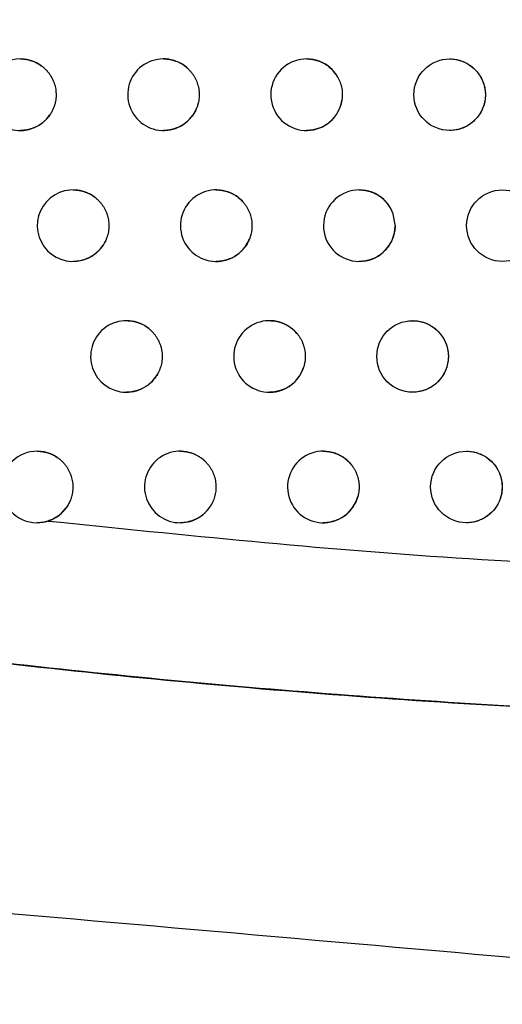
# Model space of a CAD drawing. Header units: millimetres. Extents: x -0.387 to 0.594, y -0.166 to 0.447.
# Tile 49 of 109: x 0.204 to 0.211, y 0.036 to 0.05. Entities that reach past the tile are written whole.
import ezdxf

# ---------------------------------------------------------------- set-up
doc = ezdxf.new("R2010")
doc.units = ezdxf.units.MM
doc.layers.add('FORMAT', color=7, linetype='Continuous')

msp = doc.modelspace()

# ---------------------------------------------------------------- linework, layer by layer
at = {"layer": 'FORMAT', "color": 7, "linetype": 'Continuous', "lineweight": 25}
msp.add_line((0.209251, 0.047377), (0.209286, 0.047186), dxfattribs=at)
for centre in [(0.210049, 0.049022), (0.210786, 0.047192), (0.209531, 0.045364), (0.210283, 0.04354)]:
    msp.add_circle(centre, 0.0005, dxfattribs=at)
for centre, radius, start, end in [((0.204049, 0.049022), 0.0005, 54.16473, 325.784627), ((0.206049, 0.049022), 0.0005, 45.592023, 334.941083), ((0.208049, 0.049022), 0.0005000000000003, 29.010662, 351.885486), ((0.204786, 0.047192), 0.0004999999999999, 52.478159, 327.768165), ((0.206786, 0.047192), 0.0005, 43.006543, 337.780026), ((0.208786, 0.047192), 0.0005, 21.724212, 359.362611), ((0.205531, 0.045364), 0.0005, 50.646512, 329.886805), ((0.207531, 0.045364), 0.0005, 40.071123, 340.956112), ((0.204283, 0.04354), 0.0005, 55.800517, 324.38361), ((0.206283, 0.04354), 0.0005000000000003, 48.64568, 332.16415), ((0.208283, 0.04354), 0.0005000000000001, 36.660304, 344.594055)]:
    msp.add_arc(centre, radius, start, end, dxfattribs=at)
for points, knots in [([(0.2099162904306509, 0.0572193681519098), (0.2110211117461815, 0.0543623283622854), (0.2129511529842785, 0.0493712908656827), (0.2150007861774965, 0.0444281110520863), (0.215877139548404, 0.0423145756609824)], [0, 0, 0, 0, 0.5724340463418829, 1, 1, 1, 1]), ([(0.2040486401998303, 0.0495217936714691), (0.2040497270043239, 0.0495218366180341), (0.204064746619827, 0.0495224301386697), (0.204093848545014, 0.0495202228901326), (0.2041358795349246, 0.049514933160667), (0.2041778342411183, 0.0495055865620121), (0.2042272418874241, 0.0494900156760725), (0.2042832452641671, 0.0494657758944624), (0.2043218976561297, 0.0494401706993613), (0.2043413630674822, 0.0494272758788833)], [0, 0, 0, 0, 0.0104629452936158, 0.1445976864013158, 0.2796674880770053, 0.4176955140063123, 0.5567500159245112, 0.7767785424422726, 1, 1, 1, 1]), ([(0.2043413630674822, 0.0494272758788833), (0.2043522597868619, 0.0494190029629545), (0.2043741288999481, 0.049402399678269), (0.2044044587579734, 0.049373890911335), (0.2044328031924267, 0.0493427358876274), (0.2044583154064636, 0.0493092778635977), (0.2044883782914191, 0.0492621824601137), (0.2045124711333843, 0.0492114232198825), (0.204529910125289, 0.0491582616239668), (0.2045395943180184, 0.0491175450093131), (0.2045458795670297, 0.0490762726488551), (0.2045487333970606, 0.0490341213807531), (0.2045480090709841, 0.0489919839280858), (0.204543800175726, 0.0489503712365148), (0.2045361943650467, 0.0489093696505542), (0.2045250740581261, 0.0488686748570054), (0.2045094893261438, 0.0488264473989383), (0.2044891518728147, 0.0487831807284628), (0.2044711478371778, 0.0487549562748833), (0.2044620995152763, 0.0487407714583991)], [0, 0, 0, 0, 0.0533781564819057, 0.1071270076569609, 0.1620449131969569, 0.2173667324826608, 0.2707448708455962, 0.3793143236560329, 0.4346354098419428, 0.4880198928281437, 0.5417749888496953, 0.5966989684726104, 0.6520268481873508, 0.7054144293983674, 0.7591727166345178, 0.8141002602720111, 0.8694318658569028, 0.9343801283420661, 1, 1, 1, 1]), ([(0.2060486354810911, 0.0495217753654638), (0.2060498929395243, 0.0495218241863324), (0.2060650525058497, 0.0495224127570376), (0.2060942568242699, 0.0495201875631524), (0.2061361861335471, 0.0495148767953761), (0.206178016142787, 0.0495055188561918), (0.2062187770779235, 0.04949273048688), (0.2062579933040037, 0.0494766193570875), (0.2062956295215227, 0.0494573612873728), (0.2063319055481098, 0.049434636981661), (0.2063666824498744, 0.049408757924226), (0.2063878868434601, 0.0493890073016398), (0.2063985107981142, 0.049379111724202)], [0, 0, 0, 0, 0.0097667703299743, 0.1177454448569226, 0.2264763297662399, 0.3375854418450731, 0.4495190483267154, 0.5571559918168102, 0.6655470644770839, 0.7763257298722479, 0.8879333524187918, 1, 1, 1, 1]), ([(0.2080486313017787, 0.0495217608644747), (0.2080500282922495, 0.0495218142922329), (0.2080653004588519, 0.0495223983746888), (0.2080945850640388, 0.0495201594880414), (0.2081364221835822, 0.0495148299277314), (0.2081781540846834, 0.049505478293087), (0.2082188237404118, 0.0494927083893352), (0.208257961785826, 0.0494766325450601), (0.2082955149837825, 0.0494574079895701), (0.2083317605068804, 0.0494347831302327), (0.2083770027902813, 0.0494008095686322), (0.208417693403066, 0.049361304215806), (0.2084528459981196, 0.0493172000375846), (0.2084723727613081, 0.0492881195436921), (0.2084826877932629, 0.0492700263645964), (0.2084858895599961, 0.0492644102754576)], [0, 0, 0, 0, 0.0079026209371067, 0.0863929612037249, 0.165429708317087, 0.2461929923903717, 0.3275543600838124, 0.4058523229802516, 0.4846976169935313, 0.5652740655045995, 0.6464508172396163, 0.8032580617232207, 0.8828622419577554, 0.9636406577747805, 1, 1, 1, 1]), ([(0.2100486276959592, 0.0495217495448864), (0.2100501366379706, 0.0495218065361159), (0.2100654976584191, 0.0495223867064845), (0.2100948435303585, 0.0495201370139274), (0.2101366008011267, 0.0495147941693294), (0.2101782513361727, 0.0495054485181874), (0.2102322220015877, 0.0494884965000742), (0.2102837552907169, 0.049464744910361), (0.2103316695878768, 0.0494348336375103), (0.2103767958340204, 0.0494009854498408), (0.2104174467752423, 0.0493615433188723), (0.2104526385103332, 0.049317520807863), (0.2104839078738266, 0.0492707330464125), (0.2105091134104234, 0.0492201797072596), (0.210527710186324, 0.0491671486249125), (0.2105390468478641, 0.0491228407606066), (0.2105470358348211, 0.0490742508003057), (0.210548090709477, 0.04903943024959), (0.2105486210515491, 0.049021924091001)], [0, 0, 0, 0, 0.0057849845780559, 0.0588911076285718, 0.1123666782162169, 0.1670090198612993, 0.2220552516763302, 0.3287446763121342, 0.3829033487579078, 0.4378578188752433, 0.5441756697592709, 0.5981461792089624, 0.6529099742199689, 0.75883759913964, 0.812608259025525, 0.8671669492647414, 0.9332177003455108, 0.9999999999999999, 0.9999999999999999, 0.9999999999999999, 0.9999999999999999]), ([(0.2063985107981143, 0.049379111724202), (0.206408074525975, 0.0493692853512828), (0.2064272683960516, 0.0493495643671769), (0.2064530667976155, 0.0493167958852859), (0.2064765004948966, 0.0492817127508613), (0.2064967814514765, 0.0492447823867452), (0.2065195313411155, 0.0491936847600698), (0.2065358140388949, 0.0491398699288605), (0.206545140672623, 0.0490846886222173), (0.2065486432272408, 0.0490429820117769), (0.2065486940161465, 0.0490012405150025), (0.2065452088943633, 0.0489591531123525), (0.2065389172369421, 0.048921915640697), (0.2065288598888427, 0.0488806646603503), (0.2065170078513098, 0.0488447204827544), (0.2065054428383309, 0.0488188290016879), (0.2065015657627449, 0.0488101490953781)], [0, 0, 0, 0, 0.0668163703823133, 0.1340967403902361, 0.2028404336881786, 0.2720897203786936, 0.3389060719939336, 0.474808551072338, 0.5440571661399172, 0.6108790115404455, 0.6781648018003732, 0.7469138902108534, 0.8161686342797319, 0.8617631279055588, 0.9536572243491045, 1, 1, 1, 1]), ([(0.2084858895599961, 0.0492644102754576), (0.2084981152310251, 0.0492396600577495), (0.2085229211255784, 0.0491894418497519), (0.2085427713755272, 0.0491097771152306), (0.208551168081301, 0.0490294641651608), (0.2085461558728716, 0.0489776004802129), (0.2085436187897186, 0.0489513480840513)], [0, 0, 0, 0, 0.2553096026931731, 0.5180233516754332, 0.7560327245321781, 0.9999999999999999, 0.9999999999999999, 0.9999999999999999, 0.9999999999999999]), ([(0.2105486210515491, 0.049021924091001), (0.2105473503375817, 0.0489942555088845), (0.2105454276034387, 0.0489523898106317), (0.210533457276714, 0.0488974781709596), (0.2105172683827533, 0.0488436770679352), (0.2104942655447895, 0.0487922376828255), (0.2104651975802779, 0.0487443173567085), (0.2104321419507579, 0.0486989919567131), (0.2103934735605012, 0.0486580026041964), (0.210350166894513, 0.0486223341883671), (0.2103039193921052, 0.0485904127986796), (0.210253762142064, 0.0485644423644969), (0.2102009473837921, 0.0485450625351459), (0.2101601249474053, 0.0485338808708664), (0.2101185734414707, 0.0485263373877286), (0.2100814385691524, 0.0485223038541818), (0.2100580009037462, 0.0485223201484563), (0.210048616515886, 0.0485223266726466)], [0, 0, 0, 0, 0.1053665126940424, 0.1594314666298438, 0.2138943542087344, 0.3196412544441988, 0.3733133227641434, 0.4277636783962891, 0.5337548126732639, 0.5875483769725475, 0.642119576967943, 0.7485123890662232, 0.8025108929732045, 0.8572915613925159, 0.910312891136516, 0.9640894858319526, 0.9999999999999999, 0.9999999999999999, 0.9999999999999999, 0.9999999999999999]), ([(0.2085436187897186, 0.0489513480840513), (0.2085408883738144, 0.0489354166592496), (0.2085354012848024, 0.0489034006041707), (0.2085180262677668, 0.0488457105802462), (0.2084943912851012, 0.0487924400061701), (0.2084653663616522, 0.0487445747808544), (0.2084323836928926, 0.0486992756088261), (0.2083937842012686, 0.0486582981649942), (0.2083505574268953, 0.0486226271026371), (0.2083158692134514, 0.0485986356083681), (0.2082794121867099, 0.0485777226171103), (0.2082413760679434, 0.0485599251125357), (0.2082015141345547, 0.048545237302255), (0.2081605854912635, 0.0485339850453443), (0.2081191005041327, 0.0485264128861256), (0.2080818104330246, 0.048522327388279), (0.2080582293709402, 0.0485223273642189), (0.2080486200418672, 0.0485223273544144)], [0, 0, 0, 0, 0.0676232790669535, 0.1358968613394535, 0.2518703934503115, 0.3107315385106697, 0.3704442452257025, 0.4868016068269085, 0.5458537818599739, 0.6057566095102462, 0.6638869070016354, 0.72241817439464, 0.7822119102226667, 0.8424410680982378, 0.9008079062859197, 0.9595790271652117, 1, 1, 1, 1]), ([(0.2044620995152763, 0.0487407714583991), (0.2044550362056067, 0.0487308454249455), (0.2044399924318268, 0.0487097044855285), (0.2044138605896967, 0.0486796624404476), (0.2043841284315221, 0.0486503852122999), (0.2043516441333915, 0.0486234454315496), (0.2043169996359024, 0.0485993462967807), (0.204280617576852, 0.048578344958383), (0.2042426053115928, 0.0485604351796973), (0.2042027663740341, 0.0485456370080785), (0.2041618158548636, 0.0485342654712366), (0.2041202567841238, 0.0485265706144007), (0.2040825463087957, 0.0485223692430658), (0.2040585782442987, 0.048522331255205), (0.2040486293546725, 0.0485223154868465)], [0, 0, 0, 0, 0.074806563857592, 0.1593265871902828, 0.2444255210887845, 0.3313415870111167, 0.4188819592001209, 0.5041914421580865, 0.5900865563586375, 0.6778232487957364, 0.7661942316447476, 0.8521053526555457, 0.9386104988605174, 1, 1, 1, 1]), ([(0.2065015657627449, 0.0488101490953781), (0.2064927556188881, 0.048792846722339), (0.2064750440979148, 0.0487580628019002), (0.2064443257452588, 0.0487149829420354), (0.2064135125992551, 0.0486792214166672), (0.2063836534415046, 0.0486499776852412), (0.2063511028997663, 0.0486230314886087), (0.2063163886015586, 0.0485989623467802), (0.206279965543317, 0.0485780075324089), (0.2062419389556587, 0.0485601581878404), (0.2062020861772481, 0.0485454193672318), (0.2061611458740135, 0.0485341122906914), (0.2061196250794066, 0.0485264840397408), (0.2060821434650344, 0.0485223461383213), (0.2060583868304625, 0.0485223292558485), (0.20604862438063, 0.0485223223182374)], [0, 0, 0, 0, 0.1023678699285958, 0.2057958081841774, 0.2785531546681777, 0.3518103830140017, 0.4266383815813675, 0.5020067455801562, 0.575289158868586, 0.6490759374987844, 0.7244498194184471, 0.8003707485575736, 0.8740521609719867, 0.948243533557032, 0.9999999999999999, 0.9999999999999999, 0.9999999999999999, 0.9999999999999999]), ([(0.2047863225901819, 0.0476915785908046), (0.204787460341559, 0.0476916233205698), (0.2048025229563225, 0.0476922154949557), (0.20483165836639, 0.0476900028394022), (0.2048736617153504, 0.0476847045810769), (0.2049155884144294, 0.047675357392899), (0.204967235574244, 0.0476590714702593), (0.2050276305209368, 0.0476324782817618), (0.2050696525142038, 0.0476030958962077), (0.2050908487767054, 0.0475882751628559)], [0, 0, 0, 0, 0.0104619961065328, 0.1385056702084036, 0.2674418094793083, 0.3992009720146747, 0.5319394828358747, 0.7639061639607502, 1, 1, 1, 1]), ([(0.2067863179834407, 0.0476915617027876), (0.2067876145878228, 0.0476916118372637), (0.2068028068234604, 0.0476921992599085), (0.2068320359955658, 0.0476899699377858), (0.2068739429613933, 0.0476846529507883), (0.2069157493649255, 0.0476752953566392), (0.2069564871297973, 0.0476625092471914), (0.2069956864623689, 0.0476464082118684), (0.2070332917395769, 0.0476271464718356), (0.2070695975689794, 0.0476044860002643), (0.2071013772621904, 0.047580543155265), (0.2071288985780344, 0.047556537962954), (0.2071442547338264, 0.0475406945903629), (0.2071519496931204, 0.04753275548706)], [0, 0, 0, 0, 0.0095166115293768, 0.1115055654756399, 0.2142048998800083, 0.3191499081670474, 0.4248733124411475, 0.5265556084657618, 0.6289499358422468, 0.7335980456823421, 0.8390284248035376, 0.9193372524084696, 1, 1, 1, 1]), ([(0.2087863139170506, 0.047691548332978), (0.2087877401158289, 0.0476916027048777), (0.2088030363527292, 0.047692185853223), (0.2088323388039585, 0.0476899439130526), (0.2088741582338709, 0.0476846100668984), (0.2089158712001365, 0.0476752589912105), (0.2089565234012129, 0.0476624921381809), (0.2089956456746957, 0.0476464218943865), (0.2090331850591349, 0.047627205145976), (0.2090694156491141, 0.0476045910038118), (0.2091146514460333, 0.0475706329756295), (0.2091553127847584, 0.047531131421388), (0.2091905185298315, 0.0474870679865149), (0.2092139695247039, 0.0474518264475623), (0.2092344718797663, 0.0474150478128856), (0.2092453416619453, 0.0473895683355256), (0.2092507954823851, 0.0473767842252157)], [0, 0, 0, 0, 0.0072075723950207, 0.0773025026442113, 0.1478853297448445, 0.2200096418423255, 0.2926678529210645, 0.3626005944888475, 0.433021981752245, 0.5049886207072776, 0.5774909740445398, 0.7175890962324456, 0.788710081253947, 0.8608793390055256, 0.930197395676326, 1, 1, 1, 1]), ([(0.2050908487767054, 0.0475882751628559), (0.2051015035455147, 0.0475796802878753), (0.2051228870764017, 0.0475624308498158), (0.2051523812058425, 0.047533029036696), (0.205179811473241, 0.0475010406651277), (0.2052043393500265, 0.0474668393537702), (0.2052257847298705, 0.0474309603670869), (0.2052441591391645, 0.0473935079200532), (0.2052595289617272, 0.0473541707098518), (0.2052714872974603, 0.0473137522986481), (0.205279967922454, 0.0472727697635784), (0.2052850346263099, 0.0472313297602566), (0.2052866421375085, 0.0471891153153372), (0.2052846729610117, 0.0471470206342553), (0.2052792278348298, 0.0471055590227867), (0.2052704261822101, 0.0470647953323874), (0.2052580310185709, 0.0470244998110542), (0.205239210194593, 0.0469768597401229), (0.2052206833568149, 0.0469447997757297), (0.2052092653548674, 0.046925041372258)], [0, 0, 0, 0, 0.0556955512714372, 0.1117778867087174, 0.1690800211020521, 0.2268036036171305, 0.2824991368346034, 0.3385813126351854, 0.3958828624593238, 0.4536057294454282, 0.5093074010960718, 0.5653957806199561, 0.6227038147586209, 0.6804332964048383, 0.7361373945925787, 0.7922282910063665, 0.8495392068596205, 0.9072717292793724, 1, 1, 1, 1]), ([(0.2071519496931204, 0.04753275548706), (0.2071610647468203, 0.0475225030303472), (0.2071793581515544, 0.047501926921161), (0.2072036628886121, 0.0474680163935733), (0.2072254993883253, 0.0474319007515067), (0.2072441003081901, 0.0473940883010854), (0.2072593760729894, 0.0473551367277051), (0.2072713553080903, 0.0473151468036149), (0.2072800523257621, 0.0472738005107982), (0.2072851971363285, 0.0472319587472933), (0.2072868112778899, 0.0471901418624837), (0.2072849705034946, 0.0471484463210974), (0.2072795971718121, 0.0471065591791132), (0.2072712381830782, 0.0470681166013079), (0.2072610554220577, 0.047033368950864), (0.2072531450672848, 0.047012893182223), (0.2072491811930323, 0.0470026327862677)], [0, 0, 0, 0, 0.0723731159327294, 0.1452488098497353, 0.2197095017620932, 0.2947178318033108, 0.3670909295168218, 0.4399664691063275, 0.514426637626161, 0.5894343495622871, 0.6618123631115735, 0.7346929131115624, 0.8091584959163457, 0.8841718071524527, 0.9419585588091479, 1, 1, 1, 1]), ([(0.2092862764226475, 0.0471861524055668), (0.2092847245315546, 0.0471593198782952), (0.2092815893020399, 0.0471051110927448), (0.2092601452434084, 0.0470255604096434), (0.2092320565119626, 0.0469621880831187), (0.2092030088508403, 0.0469143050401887), (0.2091700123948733, 0.0468690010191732), (0.2091313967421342, 0.0468280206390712), (0.2090881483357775, 0.0467923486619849), (0.2090419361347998, 0.0467603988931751), (0.208991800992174, 0.046734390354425), (0.2089389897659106, 0.0467149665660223), (0.2088981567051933, 0.0467037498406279), (0.2088566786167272, 0.046696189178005), (0.2088194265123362, 0.0466921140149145), (0.2087958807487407, 0.046692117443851), (0.2087863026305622, 0.0466921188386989)], [0, 0, 0, 0, 0.1029378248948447, 0.2079615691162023, 0.3143282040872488, 0.3683137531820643, 0.4230807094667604, 0.5297769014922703, 0.5839264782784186, 0.6388566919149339, 0.7460890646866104, 0.8005122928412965, 0.8557223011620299, 0.9092097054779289, 0.963067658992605, 1, 1, 1, 1]), ([(0.2052092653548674, 0.046925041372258), (0.2052043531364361, 0.0469175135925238), (0.2051945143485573, 0.0469024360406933), (0.2051753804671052, 0.0468770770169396), (0.2051514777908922, 0.0468493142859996), (0.2051216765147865, 0.0468200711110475), (0.2050891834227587, 0.0467931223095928), (0.2050545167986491, 0.0467690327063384), (0.2050181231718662, 0.046748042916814), (0.2049801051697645, 0.046730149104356), (0.2049402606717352, 0.0467153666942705), (0.2048993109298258, 0.0467040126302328), (0.2048577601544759, 0.046696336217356), (0.2048201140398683, 0.0466921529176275), (0.2047962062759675, 0.0466921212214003), (0.2047863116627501, 0.0466921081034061)], [0, 0, 0, 0, 0.0533064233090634, 0.1067685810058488, 0.1884317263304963, 0.2706546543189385, 0.3546351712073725, 0.4392197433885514, 0.521600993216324, 0.604548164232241, 0.6892752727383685, 0.7746155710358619, 0.8575416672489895, 0.9410413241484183, 1, 1, 1, 1]), ([(0.2072491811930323, 0.0470026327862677), (0.2072394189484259, 0.0469812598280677), (0.2072197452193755, 0.0469381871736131), (0.2071846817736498, 0.0468878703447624), (0.2071511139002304, 0.0468489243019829), (0.2071212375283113, 0.0468196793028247), (0.2070886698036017, 0.0467927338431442), (0.2070539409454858, 0.0467686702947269), (0.2070175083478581, 0.046747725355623), (0.2069794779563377, 0.0467298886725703), (0.2069396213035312, 0.0467151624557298), (0.2068986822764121, 0.0467038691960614), (0.2068571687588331, 0.046696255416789), (0.2068197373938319, 0.0466921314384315), (0.2067960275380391, 0.0466921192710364), (0.2067863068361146, 0.0466921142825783)], [0, 0, 0, 0, 0.1186510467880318, 0.2391159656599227, 0.3088632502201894, 0.3790900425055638, 0.4508239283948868, 0.523076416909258, 0.5932961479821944, 0.6639994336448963, 0.736224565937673, 0.8089743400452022, 0.879551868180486, 0.9506179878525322, 1, 1, 1, 1]), ([(0.2055312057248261, 0.0458642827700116), (0.2055323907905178, 0.0458643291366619), (0.2055474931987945, 0.0458649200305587), (0.2055766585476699, 0.0458627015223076), (0.2056186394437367, 0.0458573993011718), (0.2056605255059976, 0.0458480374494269), (0.2057012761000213, 0.0458352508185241), (0.2057404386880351, 0.0458191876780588), (0.2057779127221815, 0.0457999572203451), (0.2058142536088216, 0.0457775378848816), (0.2058368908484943, 0.0457598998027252), (0.2058482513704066, 0.045751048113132)], [0, 0, 0, 0, 0.0103865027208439, 0.1323649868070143, 0.2551935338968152, 0.38071057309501, 0.5071600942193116, 0.6281754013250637, 0.7500321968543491, 0.8745534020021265, 1, 1, 1, 1]), ([(0.2075312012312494, 0.0458642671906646), (0.2075325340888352, 0.0458643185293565), (0.2075477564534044, 0.0458649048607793), (0.2075770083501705, 0.0458626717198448), (0.2076188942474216, 0.0458573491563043), (0.2076606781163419, 0.0458479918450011), (0.2077013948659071, 0.0458352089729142), (0.2077405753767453, 0.0458191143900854), (0.2077781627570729, 0.0457998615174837), (0.2078144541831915, 0.0457772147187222), (0.2078495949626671, 0.0457507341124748), (0.207883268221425, 0.0457207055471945), (0.2079036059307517, 0.0456977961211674), (0.2079138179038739, 0.0456862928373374)], [0, 0, 0, 0, 0.0092079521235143, 0.1051626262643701, 0.2017855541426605, 0.3005207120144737, 0.3999878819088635, 0.4956687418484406, 0.5920192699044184, 0.690489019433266, 0.7896941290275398, 0.8944011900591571, 1, 1, 1, 1]), ([(0.2095311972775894, 0.0458642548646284), (0.2095326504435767, 0.0458643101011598), (0.2095479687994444, 0.0458648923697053), (0.2095772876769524, 0.0458626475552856), (0.2096190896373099, 0.0458573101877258), (0.2096607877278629, 0.0458479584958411), (0.2097148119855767, 0.0458309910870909), (0.2097663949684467, 0.0458072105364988), (0.2098143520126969, 0.0457772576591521), (0.2098594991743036, 0.0457433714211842), (0.2099001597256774, 0.0457038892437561), (0.2099353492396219, 0.0456598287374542), (0.2099665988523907, 0.0456130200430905), (0.2099917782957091, 0.0455624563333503), (0.2100103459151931, 0.0455094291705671), (0.2100216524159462, 0.0454651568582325), (0.2100296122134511, 0.0454166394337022), (0.2100306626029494, 0.0453818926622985), (0.2100311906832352, 0.0453644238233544)], [0, 0, 0, 0, 0.0055744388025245, 0.0587622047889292, 0.1123201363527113, 0.1670474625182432, 0.2221797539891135, 0.3289923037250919, 0.3832147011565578, 0.4382353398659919, 0.5445868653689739, 0.5985758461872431, 0.6533599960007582, 0.7592246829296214, 0.8129643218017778, 0.867492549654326, 0.9333822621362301, 0.9999999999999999, 0.9999999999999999, 0.9999999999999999, 0.9999999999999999]), ([(0.2058482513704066, 0.045751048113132), (0.2058586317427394, 0.0457421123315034), (0.2058794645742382, 0.04572417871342), (0.205908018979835, 0.0456938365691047), (0.2059344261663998, 0.04566097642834), (0.205957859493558, 0.0456259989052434), (0.2059781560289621, 0.0455894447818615), (0.205995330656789, 0.0455514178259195), (0.2060094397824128, 0.0455116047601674), (0.2060201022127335, 0.0454708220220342), (0.2060272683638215, 0.0454295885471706), (0.2060310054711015, 0.0453880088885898), (0.2060312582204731, 0.0453457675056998), (0.2060279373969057, 0.045303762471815), (0.2060211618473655, 0.0452625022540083), (0.206011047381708, 0.0452220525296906), (0.2059973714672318, 0.0451821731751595), (0.2059815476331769, 0.0451457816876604), (0.2059691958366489, 0.0451234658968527), (0.2059637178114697, 0.0451135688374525)], [0, 0, 0, 0, 0.0584256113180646, 0.1172569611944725, 0.1773678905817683, 0.2379209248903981, 0.296346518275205, 0.3551777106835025, 0.415288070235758, 0.4758404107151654, 0.5342718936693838, 0.5931090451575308, 0.653225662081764, 0.7137843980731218, 0.7722175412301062, 0.8310564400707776, 0.8911751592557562, 0.9517361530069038, 1, 1, 1, 1]), ([(0.2079138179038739, 0.0456862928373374), (0.207922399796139, 0.045675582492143), (0.2079396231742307, 0.0456540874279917), (0.2079621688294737, 0.0456189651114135), (0.2079821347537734, 0.0455817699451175), (0.2079987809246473, 0.0455430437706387), (0.2080165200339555, 0.0454899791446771), (0.2080275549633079, 0.0454348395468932), (0.2080315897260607, 0.0453780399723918), (0.2080309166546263, 0.045334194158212), (0.2080261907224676, 0.0452896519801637), (0.2080176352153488, 0.0452450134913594), (0.2080084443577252, 0.0452158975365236), (0.2080038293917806, 0.0452012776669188)], [0, 0, 0, 0, 0.0798802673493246, 0.1603152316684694, 0.2424995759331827, 0.3252883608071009, 0.405168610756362, 0.5676428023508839, 0.6504310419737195, 0.7360347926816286, 0.8223223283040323, 0.9107834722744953, 1, 1, 1, 1]), ([(0.2100311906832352, 0.0453644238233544), (0.2100299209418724, 0.0453367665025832), (0.210027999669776, 0.0452949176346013), (0.2100160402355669, 0.0452400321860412), (0.2099998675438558, 0.0451862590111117), (0.2099768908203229, 0.0451348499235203), (0.2099478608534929, 0.0450869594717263), (0.2099148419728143, 0.0450416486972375), (0.2098762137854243, 0.0450006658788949), (0.2098329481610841, 0.0449649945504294), (0.2097867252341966, 0.0449330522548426), (0.2097365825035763, 0.0449070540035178), (0.2096837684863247, 0.044887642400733), (0.2096429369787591, 0.0448764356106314), (0.2096013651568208, 0.0448688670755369), (0.2095641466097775, 0.0448648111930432), (0.2095406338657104, 0.0448648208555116), (0.2095311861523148, 0.0448648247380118)], [0, 0, 0, 0, 0.1052667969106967, 0.1592813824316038, 0.2136936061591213, 0.3193395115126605, 0.3729595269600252, 0.4273560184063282, 0.5333081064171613, 0.5870805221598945, 0.6416287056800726, 0.7480783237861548, 0.8021046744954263, 0.8569125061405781, 0.9099958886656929, 0.9638352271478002, 1, 1, 1, 1]), ([(0.2080038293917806, 0.0452012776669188), (0.2080036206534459, 0.0452006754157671), (0.2079943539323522, 0.0451739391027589), (0.2079770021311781, 0.0451350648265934), (0.2079480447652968, 0.0450872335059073), (0.2079150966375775, 0.0450419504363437), (0.2078765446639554, 0.0450009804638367), (0.2078333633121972, 0.0449653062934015), (0.2077987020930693, 0.0449413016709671), (0.2077622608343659, 0.0449203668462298), (0.2077242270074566, 0.0449025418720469), (0.2076843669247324, 0.0448878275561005), (0.207643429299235, 0.0448765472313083), (0.2076019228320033, 0.044868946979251), (0.2075645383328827, 0.0448648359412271), (0.2075408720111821, 0.044864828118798), (0.2075311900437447, 0.0448648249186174)], [0, 0, 0, 0, 0.0030792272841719, 0.1366990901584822, 0.2045153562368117, 0.273311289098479, 0.407459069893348, 0.4755381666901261, 0.5445957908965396, 0.6116807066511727, 0.6792278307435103, 0.7482298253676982, 0.8177334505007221, 0.8851381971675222, 0.9530096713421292, 1, 1, 1, 1]), ([(0.2059637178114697, 0.0451135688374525), (0.2059574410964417, 0.0451032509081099), (0.2059448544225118, 0.0450825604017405), (0.2059222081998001, 0.0450520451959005), (0.2058962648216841, 0.0450219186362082), (0.2058664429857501, 0.0449926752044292), (0.2058339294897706, 0.0449657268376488), (0.2057992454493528, 0.044941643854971), (0.2057628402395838, 0.0449206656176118), (0.2057248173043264, 0.0449027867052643), (0.2056849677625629, 0.0448880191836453), (0.2056440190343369, 0.0448766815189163), (0.2056024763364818, 0.044869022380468), (0.2055648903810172, 0.0448648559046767), (0.2055410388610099, 0.0448648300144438), (0.2055311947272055, 0.0448648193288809)], [0, 0, 0, 0, 0.0690797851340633, 0.1385254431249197, 0.2173422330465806, 0.2966996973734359, 0.3777552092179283, 0.4593945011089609, 0.5388635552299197, 0.6188788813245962, 0.7006126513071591, 0.7829385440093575, 0.8629004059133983, 0.943415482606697, 1, 1, 1, 1]), ([(0.2042832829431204, 0.044039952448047), (0.2042843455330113, 0.0440399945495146), (0.2042993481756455, 0.0440405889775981), (0.2043284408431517, 0.0440383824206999), (0.2043704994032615, 0.0440330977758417), (0.2044124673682, 0.0440237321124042), (0.2044498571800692, 0.0440120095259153), (0.2044824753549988, 0.0439990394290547), (0.2045105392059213, 0.0439857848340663), (0.2045379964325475, 0.0439708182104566), (0.2045555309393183, 0.0439593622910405), (0.2045643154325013, 0.0439536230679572)], [0, 0, 0, 0, 0.0107160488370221, 0.1512992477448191, 0.2928626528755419, 0.4375276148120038, 0.5832690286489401, 0.6864502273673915, 0.7900226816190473, 0.8948048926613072, 1, 1, 1, 1]), ([(0.2062832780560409, 0.0440399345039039), (0.2062845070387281, 0.0440399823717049), (0.2062996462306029, 0.0440405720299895), (0.2063288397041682, 0.0440383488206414), (0.2063707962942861, 0.0440330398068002), (0.206412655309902, 0.0440236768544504), (0.2064534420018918, 0.0440108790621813), (0.2064926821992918, 0.0439947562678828), (0.2065303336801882, 0.0439754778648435), (0.2065666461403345, 0.0439527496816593), (0.20659421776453, 0.0439321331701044), (0.2066093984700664, 0.0439190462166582), (0.2066136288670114, 0.0439153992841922)], [0, 0, 0, 0, 0.0102501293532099, 0.1262659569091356, 0.2430901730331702, 0.3624707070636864, 0.4827377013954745, 0.5983593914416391, 0.7147917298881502, 0.8337913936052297, 0.9536827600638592, 1, 1, 1, 1]), ([(0.2082832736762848, 0.0440399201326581), (0.2082846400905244, 0.0440399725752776), (0.2082998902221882, 0.0440405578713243), (0.2083291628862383, 0.0440383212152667), (0.2083710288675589, 0.044032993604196), (0.2084127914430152, 0.0440236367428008), (0.2084534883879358, 0.0440108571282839), (0.208492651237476, 0.043994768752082), (0.2085302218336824, 0.0439755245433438), (0.2085664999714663, 0.0439528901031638), (0.2086055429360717, 0.0439234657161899), (0.2086462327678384, 0.0438862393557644), (0.2086716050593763, 0.0438545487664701), (0.208684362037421, 0.0438386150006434)], [0, 0, 0, 0, 0.0088369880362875, 0.0986269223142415, 0.1890420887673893, 0.2814332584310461, 0.3745091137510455, 0.4640561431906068, 0.5542296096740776, 0.6463850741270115, 0.7392281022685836, 0.8688860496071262, 1, 1, 1, 1]), ([(0.2102832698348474, 0.0440399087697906), (0.2102847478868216, 0.044039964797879), (0.2103000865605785, 0.0440405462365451), (0.2103294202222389, 0.0440382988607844), (0.2103712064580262, 0.0440329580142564), (0.2104128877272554, 0.0440236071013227), (0.210466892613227, 0.0440066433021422), (0.2105184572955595, 0.0439828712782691), (0.2105663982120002, 0.043952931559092), (0.2106115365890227, 0.0439190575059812), (0.2106521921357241, 0.0438795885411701), (0.2106873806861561, 0.0438355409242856), (0.2107186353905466, 0.0437887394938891), (0.2107438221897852, 0.0437381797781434), (0.2107623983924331, 0.0436851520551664), (0.2107737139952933, 0.0436408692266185), (0.2107816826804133, 0.0435923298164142), (0.210782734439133, 0.0435575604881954), (0.2107832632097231, 0.0435400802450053)], [0, 0, 0, 0, 0.0056687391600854, 0.058828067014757, 0.1123573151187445, 0.1670550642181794, 0.2221574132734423, 0.3289261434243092, 0.3831258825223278, 0.4381230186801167, 0.544461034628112, 0.5984426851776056, 0.6532188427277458, 0.7591031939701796, 0.8128524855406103, 0.8673901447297, 0.9333305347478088, 1, 1, 1, 1]), ([(0.2045643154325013, 0.0439536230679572), (0.2045754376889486, 0.0439456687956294), (0.2045977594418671, 0.0439297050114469), (0.20462887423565, 0.043902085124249), (0.2046580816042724, 0.0438717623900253), (0.2046845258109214, 0.0438390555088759), (0.2047159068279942, 0.043792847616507), (0.2047414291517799, 0.0437428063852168), (0.2047603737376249, 0.043690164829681), (0.2047748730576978, 0.0436361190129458), (0.2047825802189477, 0.0435804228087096), (0.204783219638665, 0.0435244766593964), (0.2047802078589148, 0.0434827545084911), (0.2047737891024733, 0.0434415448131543), (0.2047638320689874, 0.0434005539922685), (0.2047515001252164, 0.043363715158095), (0.2047337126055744, 0.0433214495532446), (0.2047138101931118, 0.0432839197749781), (0.2046957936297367, 0.0432577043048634), (0.204689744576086, 0.0432489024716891)], [0, 0, 0, 0, 0.0516024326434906, 0.1035632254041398, 0.1566541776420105, 0.2101356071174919, 0.2617380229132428, 0.3666957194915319, 0.4201764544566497, 0.4717849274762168, 0.5767550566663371, 0.6302422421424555, 0.6818541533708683, 0.7338244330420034, 0.7869250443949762, 0.8404162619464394, 0.8799137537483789, 0.9596810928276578, 1, 1, 1, 1]), ([(0.2066136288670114, 0.0439153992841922), (0.2066236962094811, 0.0439061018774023), (0.2066439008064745, 0.0438874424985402), (0.2066713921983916, 0.0438561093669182), (0.2066966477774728, 0.0438223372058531), (0.2067188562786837, 0.0437865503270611), (0.2067442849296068, 0.0437367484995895), (0.2067634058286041, 0.0436838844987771), (0.2067756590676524, 0.0436292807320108), (0.2067813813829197, 0.0435878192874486), (0.2067836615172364, 0.0435461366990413), (0.2067824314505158, 0.0435039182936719), (0.2067776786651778, 0.0434623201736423), (0.2067668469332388, 0.0434083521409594), (0.2067499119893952, 0.0433559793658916), (0.2067315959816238, 0.0433190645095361), (0.2067254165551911, 0.0433066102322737)], [0, 0, 0, 0, 0.0617163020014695, 0.1238611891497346, 0.1873577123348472, 0.2513212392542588, 0.3130375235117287, 0.4385665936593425, 0.5025294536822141, 0.5642513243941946, 0.6264017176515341, 0.6899036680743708, 0.7538726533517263, 0.8143830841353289, 0.9373768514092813, 1, 1, 1, 1]), ([(0.208684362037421, 0.0438386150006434), (0.2086922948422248, 0.0438274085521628), (0.208708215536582, 0.0438049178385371), (0.2087286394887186, 0.0437685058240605), (0.2087463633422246, 0.0437301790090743), (0.2087606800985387, 0.0436905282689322), (0.208771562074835, 0.0436501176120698), (0.2087790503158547, 0.043609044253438), (0.2087831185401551, 0.0435669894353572), (0.208783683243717, 0.0435188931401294), (0.2087796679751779, 0.0434751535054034), (0.208772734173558, 0.0434361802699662), (0.2087677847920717, 0.0434169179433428), (0.2087653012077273, 0.043407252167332)], [0, 0, 0, 0, 0.0906938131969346, 0.1820173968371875, 0.2753271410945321, 0.3693231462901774, 0.4600169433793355, 0.551340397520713, 0.6446497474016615, 0.7386453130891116, 0.8685938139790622, 0.9340607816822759, 1, 1, 1, 1]), ([(0.2107832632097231, 0.0435400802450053), (0.210781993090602, 0.0435124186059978), (0.2107800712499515, 0.0434705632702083), (0.2107681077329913, 0.0434156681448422), (0.2107519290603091, 0.0433618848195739), (0.2107289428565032, 0.0433104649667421), (0.2106998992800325, 0.0432625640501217), (0.2106668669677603, 0.0432172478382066), (0.2106282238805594, 0.0431762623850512), (0.210584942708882, 0.0431405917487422), (0.2105387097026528, 0.0431086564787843), (0.2104885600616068, 0.0430826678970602), (0.2104357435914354, 0.0430632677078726), (0.2103949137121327, 0.0430520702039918), (0.210353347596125, 0.0430445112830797), (0.2103161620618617, 0.0430404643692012), (0.2102926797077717, 0.0430404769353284), (0.2102832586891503, 0.0430404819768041)], [0, 0, 0, 0, 0.1053026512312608, 0.159335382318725, 0.2137658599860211, 0.3194480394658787, 0.373086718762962, 0.4275024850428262, 0.5334709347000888, 0.5872521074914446, 0.6418097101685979, 0.7482428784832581, 0.8022612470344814, 0.8570613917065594, 0.9101238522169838, 0.963942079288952, 1, 1, 1, 1]), ([(0.2087653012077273, 0.043407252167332), (0.2087620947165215, 0.0433964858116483), (0.2087509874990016, 0.0433591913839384), (0.2087290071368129, 0.0433106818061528), (0.2087000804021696, 0.043262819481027), (0.2086671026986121, 0.0432175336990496), (0.2086285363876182, 0.0431765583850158), (0.2085853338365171, 0.0431408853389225), (0.2085506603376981, 0.0431168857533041), (0.208514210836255, 0.0430959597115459), (0.2084761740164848, 0.0430781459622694), (0.2084363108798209, 0.0430634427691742), (0.2083953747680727, 0.0430521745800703), (0.208353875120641, 0.0430445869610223), (0.2083165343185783, 0.0430404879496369), (0.2082929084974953, 0.0430404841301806), (0.2082832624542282, 0.043040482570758)], [0, 0, 0, 0, 0.0516180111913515, 0.1788036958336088, 0.2433547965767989, 0.3088389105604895, 0.4364967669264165, 0.5012829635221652, 0.567001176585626, 0.6308152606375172, 0.6950692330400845, 0.7607080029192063, 0.8268243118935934, 0.8909230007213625, 0.9554656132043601, 1, 1, 1, 1]), ([(0.204689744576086, 0.0432489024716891), (0.2046849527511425, 0.0432424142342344), (0.2046719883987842, 0.0432248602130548), (0.2046485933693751, 0.0431979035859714), (0.2046188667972, 0.0431686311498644), (0.2045864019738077, 0.0431416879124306), (0.204554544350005, 0.0431195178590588), (0.2045242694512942, 0.0431016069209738), (0.2044961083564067, 0.0430872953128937), (0.2044669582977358, 0.0430745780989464), (0.2044468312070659, 0.0430676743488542), (0.2044367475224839, 0.0430642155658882)], [0, 0, 0, 0, 0.0757461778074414, 0.2049323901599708, 0.3350027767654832, 0.467847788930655, 0.6016457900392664, 0.7002531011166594, 0.79924519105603, 0.8994217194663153, 1, 1, 1, 1]), ([(0.2067254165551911, 0.0433066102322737), (0.2067178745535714, 0.0432932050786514), (0.2067027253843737, 0.0432662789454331), (0.20667638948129, 0.0432301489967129), (0.2066482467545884, 0.0431974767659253), (0.2066184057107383, 0.0431682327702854), (0.2065858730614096, 0.043141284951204), (0.2065511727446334, 0.0431172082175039), (0.2065147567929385, 0.0430962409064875), (0.206476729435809, 0.0430783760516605), (0.2064368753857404, 0.0430636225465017), (0.2063959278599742, 0.0430523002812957), (0.2063543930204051, 0.0430446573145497), (0.2063168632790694, 0.0430405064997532), (0.2062930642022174, 0.0430404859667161), (0.2062832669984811, 0.0430404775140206)], [0, 0, 0, 0, 0.0847404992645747, 0.170213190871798, 0.2461823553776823, 0.3226730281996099, 0.4008019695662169, 0.479494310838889, 0.5560549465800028, 0.6331421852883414, 0.7118862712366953, 0.7912013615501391, 0.8682070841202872, 0.9457457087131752, 1, 1, 1, 1]), ([(0.2044365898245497, 0.043064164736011), (0.2044232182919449, 0.0430602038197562), (0.2043963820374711, 0.0430522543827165), (0.2043546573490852, 0.0430447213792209), (0.2043168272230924, 0.0430404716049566), (0.2042928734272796, 0.0430404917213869), (0.2042832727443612, 0.0430404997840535)], [0, 0, 0, 0, 0.2685250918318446, 0.5389215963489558, 0.8151997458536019, 1, 1, 1, 1]), ([(0.2044366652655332, 0.0430641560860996), (0.206333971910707, 0.0428697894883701), (0.2101265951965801, 0.0424812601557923), (0.2139609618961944, 0.0423701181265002), (0.215877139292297, 0.0423145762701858)], [0, 0, 0, 0, 0.5002623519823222, 1, 1, 1, 1]), ([(0.216727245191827, 0.0402964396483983), (0.2163111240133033, 0.0403007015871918), (0.2142299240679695, 0.0403220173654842), (0.2104901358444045, 0.0404678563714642), (0.205529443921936, 0.0408657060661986), (0.2005974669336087, 0.0414549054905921), (0.1973552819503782, 0.0420149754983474), (0.1957318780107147, 0.0422954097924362)], [0, 0, 0, 0, 0.0586804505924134, 0.2934860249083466, 0.5282887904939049, 0.7638080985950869, 1, 1, 1, 1]), ([(0.2167273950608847, 0.0402960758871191), (0.2167015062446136, 0.040296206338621), (0.2148726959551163, 0.0403054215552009), (0.2112587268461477, 0.0404110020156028), (0.2059682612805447, 0.0408116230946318), (0.2007845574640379, 0.0414227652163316), (0.1974161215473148, 0.0420045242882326), (0.1957318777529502, 0.0422954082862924)], [0, 0, 0, 0, 0.0036500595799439, 0.2578436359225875, 0.5099757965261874, 0.7549841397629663, 1, 1, 1, 1]), ([(0.1883188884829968, 0.0389452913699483), (0.1903575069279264, 0.0387669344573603), (0.1944360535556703, 0.0384101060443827), (0.2015175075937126, 0.0377905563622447), (0.2095091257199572, 0.0370913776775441), (0.2154786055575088, 0.036569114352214), (0.2184370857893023, 0.0363102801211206)], [0, 0, 0, 0, 0.2054433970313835, 0.4110187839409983, 0.7081003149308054, 0.9999999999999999, 0.9999999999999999, 0.9999999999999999, 0.9999999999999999])]:
    msp.add_open_spline(points, degree=3, knots=knots, dxfattribs=at)

doc.saveas('drawing.dxf')
